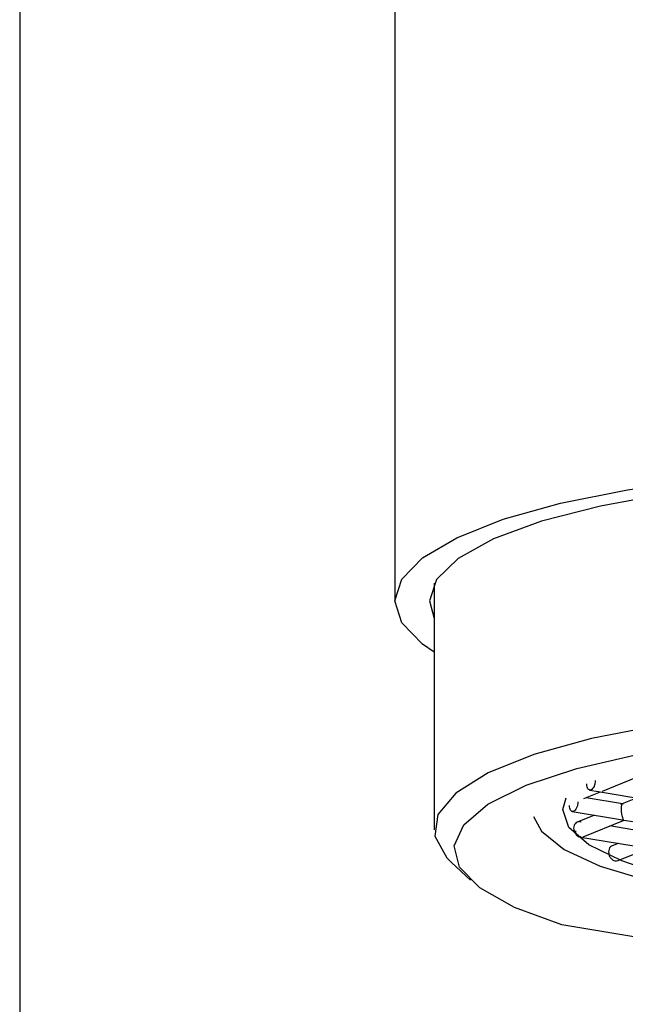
# Model space of a CAD drawing. Header units: millimetres. Extents: x 4201.644 to 4201.689, y 1913.656 to 1913.809.
# Tile 2 of 7: x 4201.644 to 4201.659, y 1913.703 to 1913.728. Entities that reach past the tile are written whole.
import ezdxf

# ---------------------------------------------------------------- set-up
doc = ezdxf.new("R2010")
doc.units = ezdxf.units.MM
doc.layers.add('SANINDUSA', color=3, linetype='Continuous')

msp = doc.modelspace()

# ---------------------------------------------------------------- linework, layer by layer
at = {"layer": 'SANINDUSA'}
for p, q in [((4201.643649, 1913.773644), (4201.643649, 1913.660644)), ((4201.653149, 1913.748121), (4201.653149, 1913.713347)), ((4201.654149, 1913.713797), (4201.654149, 1913.707552)), ((4201.654024, 1913.713347), (4201.654149, 1913.712898)), ((4201.658409, 1913.708531), (4201.65944, 1913.708947)), ((4201.657938, 1913.708342), (4201.65836, 1913.708512)), ((4201.658916, 1913.708209), (4201.657991, 1913.708363)), ((4201.658081, 1913.708558), (4201.658309, 1913.70852)), ((4201.658299, 1913.708522), (4201.659992, 1913.70824)), ((4201.659285, 1913.708358), (4201.658861, 1913.708187)), ((4201.657641, 1913.708016), (4201.658911, 1913.707805)), ((4201.658204, 1913.707922), (4201.657769, 1913.707747)), ((4201.657852, 1913.707767), (4201.657829, 1913.707758)), ((4201.657829, 1913.707758), (4201.657864, 1913.707752)), ((4201.657919, 1913.707376), (4201.658961, 1913.707796)), ((4201.659518, 1913.707494), (4201.658593, 1913.707648)), ((4201.658901, 1913.707806), (4201.660594, 1913.707525)), ((4201.657803, 1913.707374), (4201.659513, 1913.70709)), ((4201.657829, 1913.707374), (4201.657852, 1913.707383)), ((4201.657864, 1913.707368), (4201.657829, 1913.707374)), ((4201.657858, 1913.707374), (4201.657829, 1913.707374)), ((4201.658806, 1913.707207), (4201.658653, 1913.707146)), ((4201.658803, 1913.706775), (4201.659563, 1913.707081)), ((4201.654588, 1913.70672), (4201.655069, 1913.706271)), ((4201.663026, 1913.704204), (4201.657382, 1913.705143))]:
    msp.add_line(p, q, dxfattribs=at)
at = {"layer": 'SANINDUSA', "flags": 128}
for points in [[(4201.654149, 1913.712053), (4201.653853, 1913.712255), (4201.653326, 1913.712794), (4201.653149, 1913.713347), (4201.653326, 1913.713901), (4201.653853, 1913.71444), (4201.654716, 1913.714949), (4201.65589, 1913.715414), (4201.657344, 1913.715823), (4201.659039, 1913.716164), (4201.660927, 1913.716429), (4201.662958, 1913.716609), (4201.665075, 1913.7167), (4201.667222, 1913.7167), (4201.66934, 1913.716609), (4201.671371, 1913.716429), (4201.673259, 1913.716164), (4201.674954, 1913.715823), (4201.676408, 1913.715414), (4201.677582, 1913.714949), (4201.678444, 1913.71444), (4201.678972, 1913.713901), (4201.679149, 1913.713347), (4201.679149, 1913.713347)], [(4201.678149, 1913.712898), (4201.678274, 1913.713347), (4201.67809, 1913.713892), (4201.677543, 1913.714421), (4201.676649, 1913.714916), (4201.675437, 1913.715365), (4201.673943, 1913.715751), (4201.672211, 1913.716065), (4201.670296, 1913.716296), (4201.668254, 1913.716438), (4201.666149, 1913.716486), (4201.664043, 1913.716438), (4201.662002, 1913.716296), (4201.660086, 1913.716065), (4201.658355, 1913.715751), (4201.656861, 1913.715365), (4201.655648, 1913.714916), (4201.654755, 1913.714421), (4201.654208, 1913.713892), (4201.654024, 1913.713347)], [(4201.668059, 1913.710618), (4201.665926, 1913.710657), (4201.6638, 1913.710598), (4201.661749, 1913.710441), (4201.659838, 1913.710193), (4201.658127, 1913.709862), (4201.65667, 1913.709456), (4201.655515, 1913.708991), (4201.654697, 1913.70848), (4201.654242, 1913.707939), (4201.654166, 1913.707386), (4201.65447, 1913.706838), (4201.654588, 1913.70672)], [(4201.657382, 1913.705143), (4201.656179, 1913.705585), (4201.655306, 1913.706077), (4201.654791, 1913.706602), (4201.654652, 1913.707142), (4201.654894, 1913.70768), (4201.655507, 1913.708197), (4201.656473, 1913.708677), (4201.657759, 1913.709104), (4201.659322, 1913.709464), (4201.661111, 1913.709744), (4201.663066, 1913.709936), (4201.665124, 1913.710033), (4201.667215, 1913.710032), (4201.669272, 1913.709933)], [(4201.659314, 1913.706621), (4201.6589, 1913.706766), (4201.658062, 1913.70717), (4201.657555, 1913.707609), (4201.6574, 1913.708065), (4201.657492, 1913.708364)], [(4201.656665, 1913.70789), (4201.656866, 1913.707512), (4201.657439, 1913.707053), (4201.658347, 1913.706632), (4201.659554, 1913.706265), (4201.661015, 1913.705966)]]:
    msp.add_lwpolyline(points, dxfattribs=at)
at = {"layer": 'SANINDUSA'}
for points in [[(4201.658225, 1913.708798), (4201.658223, 1913.708772), (4201.65822, 1913.708721), (4201.658195, 1913.708646), (4201.65816, 1913.708589), (4201.658117, 1913.708557), (4201.658075, 1913.708555), (4201.658039, 1913.708583), (4201.658014, 1913.708637), (4201.658011, 1913.708687), (4201.658009, 1913.708711)], [(4201.657785, 1913.708256), (4201.657783, 1913.70823), (4201.65778, 1913.708178), (4201.657755, 1913.708104), (4201.657719, 1913.708047), (4201.657677, 1913.708015), (4201.657634, 1913.708013), (4201.657599, 1913.708041), (4201.657574, 1913.708095), (4201.65757, 1913.708145), (4201.657569, 1913.708169)], [(4201.657829, 1913.707758), (4201.657809, 1913.707756), (4201.657768, 1913.707753), (4201.657719, 1913.707716), (4201.657685, 1913.707661), (4201.657681, 1913.707614), (4201.657678, 1913.707591)], [(4201.657678, 1913.707591), (4201.657681, 1913.707567), (4201.657685, 1913.707519), (4201.657719, 1913.707452), (4201.657768, 1913.707399), (4201.657809, 1913.707382), (4201.657829, 1913.707374)], [(4201.657829, 1913.707374), (4201.657816, 1913.707373), (4201.65779, 1913.707373), (4201.657759, 1913.707405), (4201.657737, 1913.707458), (4201.657734, 1913.707504), (4201.657732, 1913.707527)]]:
    msp.add_open_spline(points, degree=3, dxfattribs=at)
for points, knots in [([(4201.658939, 1913.708196), (4201.65893, 1913.708203), (4201.658914, 1913.708215), (4201.658898, 1913.708197), (4201.658888, 1913.708171), (4201.658883, 1913.708143), (4201.658879, 1913.708111), (4201.658879, 1913.708086), (4201.658879, 1913.708074)], [0, 0, 0, 0, 0.329696, 0.553573, 0.680166, 0.795114, 0.900735, 1, 1, 1, 1]), ([(4201.658879, 1913.708074), (4201.658879, 1913.708062), (4201.658879, 1913.708036), (4201.658883, 1913.707996), (4201.658888, 1913.707955), (4201.658898, 1913.707906), (4201.658914, 1913.707848), (4201.65893, 1913.707824), (4201.658939, 1913.70781)], [0, 0, 0, 0, 0.099252, 0.204868, 0.319821, 0.446426, 0.670264, 1, 1, 1, 1]), ([(4201.658656, 1913.707145), (4201.65864, 1913.707137), (4201.658605, 1913.70712), (4201.65857, 1913.707063), (4201.658564, 1913.707014), (4201.658562, 1913.706989)], [0, 0, 0, 0, 0.293063, 0.646532, 1, 1, 1, 1]), ([(4201.658562, 1913.706989), (4201.658564, 1913.706963), (4201.658569, 1913.706912), (4201.658608, 1913.706841), (4201.658664, 1913.706788), (4201.658729, 1913.706764), (4201.65878, 1913.706762), (4201.658801, 1913.706775), (4201.658804, 1913.706777)], [0, 0, 0, 0, 0.19339, 0.38678, 0.580171, 0.773561, 0.966951, 1, 1, 1, 1])]:
    msp.add_open_spline(points, degree=3, knots=knots, dxfattribs=at)

doc.saveas('drawing.dxf')
